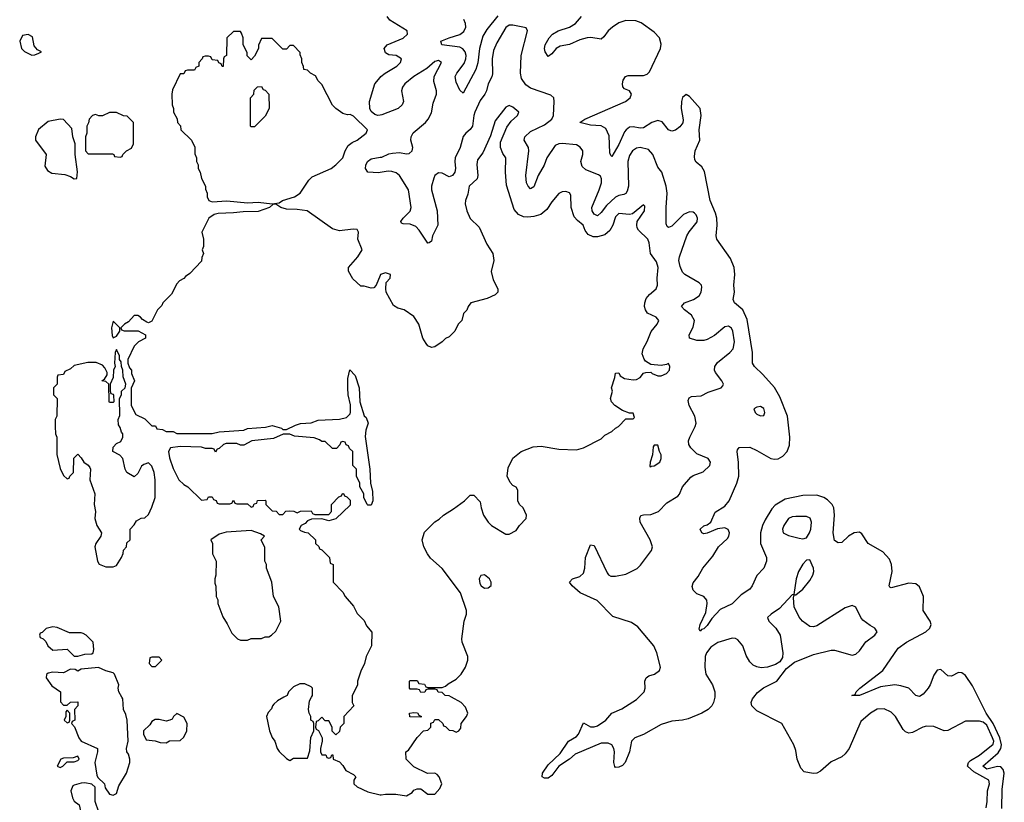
# Model space of a CAD drawing. Header units: inches. Extents: x 2494115 to 2685112, y 774173 to 915163.
# Tile 212 of 215: x 2657962 to 2663529, y 899405 to 903832. Entities that reach past the tile are written whole.
import ezdxf

# ---------------------------------------------------------------- set-up
doc = ezdxf.new("R2010")
doc.units = ezdxf.units.IN
doc.header["$MEASUREMENT"] = 0
for name, color, linetype in [('C6859', 7, 'Continuous'), ('C6869', 7, 'Continuous'), ('C6950', 7, 'Continuous'), ('C6960', 7, 'Continuous')]:
    doc.layers.add(name, color=color, linetype=linetype)

msp = doc.modelspace()

# ---------------------------------------------------------------- linework, layer by layer
at = {"layer": 'C6859', "color": 5, "elevation": 60}
for points in [[(2658192.3, 900000), (2658192.7, 899972.7), (2658210, 899954), (2658230, 899954), (2658248.8, 899971.1), (2658290, 899974), (2658291.3, 899950), (2658272, 899930), (2658274, 899870), (2658258, 899862), (2658254, 899850), (2658272.7, 899832.7), (2658296, 899770), (2658310, 899751.3), (2658402, 899710), (2658402, 899690), (2658386.8, 899630), (2658398, 899558), (2658404.7, 899544.7), (2658442, 899510), (2658446, 899486), (2658470, 899452), (2658490, 899444.7), (2658510, 899454), (2658522, 899498), (2658565.2, 899570), (2658585.2, 899630), (2658585.2, 899650), (2658577.2, 899677.2), (2658568, 899690), (2658566, 899710), (2658575.3, 899750), (2658569.3, 899870), (2658562, 899902), (2658549.2, 899930), (2658545.2, 899990), (2658539.4, 900000)], [(2659456.4, 900000), (2659420.4, 899979.6), (2659399.8, 899960.2), (2659391, 899950), (2659386, 899934), (2659366.4, 899913.6), (2659358, 899890), (2659374.8, 899810), (2659390, 899772), (2659404.7, 899750), (2659418, 899710), (2659430, 899692), (2659470, 899652), (2659490, 899642), (2659510, 899654), (2659590, 899654), (2659603.1, 899696.9), (2659608.8, 899771.1), (2659626, 899810), (2659626, 899850), (2659622, 899862), (2659608, 899870), (2659608, 899890), (2659598, 899910), (2659595.3, 899930), (2659600.4, 899979.6), (2659612.2, 900000)], [(2659842, 900000), (2659842, 899970), (2659852, 899950), (2659794, 899890), (2659794, 899850), (2659774, 899830), (2659770, 899806), (2659750, 899786), (2659728.4, 899808.4), (2659728, 899830), (2659710, 899866), (2659690, 899866), (2659670, 899886), (2659650, 899866), (2659638, 899862), (2659634, 899830), (2659638, 899818), (2659651.6, 899811.6), (2659672, 899770), (2659672, 899750), (2659662, 899710), (2659662, 899690), (2659670, 899674), (2659692.7, 899672.7), (2659698, 899658), (2659710, 899654), (2659722, 899658), (2659727.3, 899672.7), (2659732.7, 899672.7), (2659734, 899650), (2659770, 899634), (2659790, 899614), (2659805.4, 899585.4), (2659850, 899562), (2659862, 899550), (2659852, 899530), (2659852, 899510), (2659870, 899492), (2659930, 899464.7), (2660000, 899448)]]:
    msp.add_lwpolyline(points, dxfattribs=at)
for points in [[(2658230, 899926), (2658223.6, 899916.4), (2658222, 899890), (2658214, 899870), (2658230, 899854), (2658242, 899858), (2658246, 899870), (2658246, 899910)], [(2658850, 899908), (2658832, 899890), (2658824.7, 899875.3), (2658811.2, 899868.9), (2658790, 899864), (2658750, 899874), (2658727.1, 899872.9), (2658710, 899862), (2658697.3, 899842.7), (2658662, 899810), (2658662, 899790), (2658678, 899758), (2658727.3, 899752.7), (2658756.4, 899743.6), (2658790, 899742), (2658810, 899752), (2658870, 899754), (2658890, 899774), (2658908, 899810), (2658908.7, 899850), (2658890, 899886)], [(2658290, 899666), (2658263.6, 899656.4), (2658210, 899655.3), (2658194, 899650), (2658174, 899610), (2658190, 899602), (2658206, 899610), (2658230, 899634), (2658270, 899634), (2658290, 899642), (2658298, 899650)], [(2658330, 899515.3), (2658310, 899514), (2658270, 899502), (2658262, 899498), (2658251.3, 899470), (2658261, 899430), (2658270, 899412), (2658298, 899390), (2658311.3, 899330), (2658330, 899302), (2658350, 899284.7), (2658370, 899284.7), (2658390, 899291.3), (2658408.8, 899311.1), (2658409, 899350), (2658388, 899410), (2658388, 899490), (2658370, 899508)]]:
    msp.add_lwpolyline(points, close=True, dxfattribs=at)
at = {"layer": 'C6869', "color": 5}
for points, elevation in [([(2660000, 899448), (2660006.4, 899446.4), (2660031.2, 899451.1), (2660088.4, 899451.6), (2660150, 899442), (2660180.4, 899459.6), (2660190, 899474), (2660210, 899482), (2660230, 899482), (2660270, 899451.3), (2660310, 899452), (2660337.2, 899482.8), (2660348.7, 899510), (2660334, 899550), (2660322, 899562), (2660310, 899569), (2660268.8, 899568.9), (2660190, 899606), (2660148, 899650), (2660146, 899690), (2660160.4, 899699.6), (2660208.8, 899771.1), (2660246, 899810), (2660270, 899814), (2660286, 899830), (2660287.3, 899852.7), (2660302, 899858), (2660310, 899874), (2660330, 899874), (2660354, 899850), (2660358, 899838), (2660370, 899834), (2660390, 899814), (2660411.6, 899811.6), (2660430, 899802), (2660446, 899810), (2660456.4, 899823.6), (2660458, 899850), (2660488, 899890), (2660495.3, 899910), (2660483.1, 899943.1), (2660458, 899970), (2660404.3, 900000)], 60), ([(2661891.7, 900000), (2661884.9, 899970), (2661875.8, 899950), (2661854.9, 899930), (2661819.3, 899910), (2661742.3, 899877.7), (2661710.1, 899869.9), (2661650, 899864.7), (2661590, 899844.9), (2661490, 899789), (2661439.7, 899770), (2661422.1, 899750), (2661410.2, 899690), (2661385.3, 899630), (2661370, 899613.7), (2661350, 899604.4), (2661330, 899602), (2661327, 899607), (2661322.4, 899630), (2661325.2, 899690), (2661321.5, 899710), (2661310, 899729.7), (2661290, 899739.4), (2661250, 899739.5), (2661102.3, 899677.7), (2661070, 899649.1), (2661010.8, 899609.2), (2660970, 899556.3), (2660950, 899541.7), (2660930, 899541.3), (2660917, 899550), (2660918, 899570), (2660950, 899616.9), (2661018.4, 899681.6), (2661064.7, 899750), (2661110, 899777.7), (2661121.4, 899790), (2661150, 899854.8), (2661190, 899831.2), (2661210, 899831.5), (2661230, 899838.4), (2661275.5, 899870), (2661310.6, 899909.4), (2661366, 899934), (2661450, 899986.5), (2661463.1, 900000)], 40), ([(2663426.1, 899373.9), (2663432.8, 899410), (2663434.4, 899470), (2663445.2, 899510), (2663442.3, 899530), (2663356.9, 899576.9), (2663321.6, 899610), (2663327.2, 899630), (2663338.7, 899641.3), (2663390, 899672), (2663466.2, 899733.8), (2663470.9, 899750), (2663463.5, 899770), (2663430, 899841.5), (2663410, 899858.4), (2663390, 899864.3), (2663310, 899863.5), (2663210, 899810.9), (2663190, 899808.8), (2663130, 899834.7), (2663090, 899834.9), (2663068.8, 899830), (2663010, 899799.1), (2662990, 899797), (2662970, 899803.7), (2662956.8, 899816.8), (2662915, 899890), (2662890, 899915.8), (2662850, 899934.3), (2662810, 899932.7), (2662772.2, 899910), (2662718.7, 899861.3), (2662652.7, 899710), (2662630, 899678.7), (2662610, 899662.2), (2662550, 899634), (2662490, 899581.8), (2662470, 899569.8), (2662447.7, 899567.7), (2662398.2, 899578.2), (2662378, 899598), (2662357.8, 899650), (2662350, 899699), (2662339.7, 899730), (2662271.7, 899851.7), (2662130, 899922), (2662101.3, 899950), (2662098.3, 899970), (2662105.7, 899990), (2662113.7, 900000)], 40), ([(2663515.6, 899370), (2663517.7, 899477.7), (2663529.4, 899570), (2663523.3, 899590), (2663510, 899605.3), (2663490, 899607.3), (2663430, 899592.3), (2663408, 899610), (2663494.6, 899685.4), (2663509.5, 899710), (2663513.5, 899730), (2663504, 899770), (2663467.2, 899850), (2663427.3, 899910), (2663382.3, 900000)], 20)]:
    msp.add_lwpolyline(points, dxfattribs=dict(at, elevation=elevation))
at = {"layer": 'C6869', "color": 5, "elevation": 60}
msp.add_lwpolyline([(2660230, 899886), (2660168.4, 899888.4), (2660166, 899910), (2660190, 899914), (2660211.6, 899911.6), (2660218, 899898), (2660234, 899890)], close=True, dxfattribs=at)
at = {"layer": 'C6950', "color": 5, "elevation": 60}
for points in [[(2659210, 903766), (2659170, 903766), (2659134, 903730), (2659132, 903630), (2659118, 903622), (2659114, 903610), (2659112.7, 903567.3), (2659107.3, 903567.3), (2659102, 903582), (2659087.3, 903587.3), (2659082, 903602), (2659050, 903606), (2659042, 903622), (2659030, 903626), (2659010, 903626), (2658998, 903622), (2658994, 903610), (2658974, 903590), (2658974, 903570), (2658958, 903562), (2658950, 903546), (2658910, 903546), (2658898, 903542), (2658890, 903526), (2658870, 903526), (2658825.4, 903434.6), (2658822, 903410), (2658824.7, 903350), (2658832, 903330), (2658832, 903310), (2658851.6, 903271.6), (2658854, 903250), (2658871.6, 903231.6), (2658874, 903210), (2658934, 903150), (2658951.6, 903111.6), (2658952.7, 903072.7), (2658962, 903050), (2658962, 903030), (2658971.2, 903011.1), (2658972, 902990), (2658982, 902970), (2658990, 902934), (2659012, 902890), (2659012.7, 902872.7), (2659022, 902850), (2659022, 902830), (2659032, 902810), (2659050, 902801), (2659132.8, 902807.2), (2659250, 902797), (2659310, 902800.4), (2659389.4, 902790.6), (2659430, 902796), (2659448.7, 902810), (2659515.3, 902830), (2659548.7, 902850), (2659596.5, 902923.5), (2659616.5, 902943.5), (2659724, 902990), (2659750, 903010.8), (2659790, 903051), (2659802, 903090), (2659820.1, 903119.9), (2659842.7, 903137.3), (2659870, 903150.4), (2659920.9, 903190), (2659929.4, 903210), (2659850, 903287.3), (2659830, 903296), (2659814.6, 903294.6), (2659790, 903302), (2659749.1, 903329.1), (2659730, 903348), (2659670, 903466), (2659650, 903486), (2659634.6, 903514.6), (2659606, 903530), (2659590, 903546), (2659568, 903550), (2659567.3, 903567.3), (2659558, 903590), (2659558, 903610), (2659547.3, 903632.7), (2659547.3, 903647.3), (2659510, 903686), (2659490, 903686), (2659470, 903666), (2659450, 903666), (2659390, 903726), (2659330, 903726), (2659312.7, 903687.3), (2659311.6, 903668.4), (2659290, 903626), (2659270, 903606), (2659248.4, 903628.4), (2659247.3, 903647.3), (2659226, 903690), (2659226, 903730), (2659216.4, 903756.4)], [(2658010, 903748), (2657978, 903742), (2657962, 903710), (2657972, 903670), (2657990, 903652), (2658030, 903632), (2658047.3, 903632.7), (2658070, 903642), (2658086, 903650), (2658062, 903662), (2658044.7, 903684.7), (2658035.3, 903735.3)], [(2659270, 903226), (2659268, 903230), (2659268, 903390), (2659286, 903410), (2659287.3, 903432.7), (2659307.3, 903452.7), (2659330, 903454), (2659338, 903438), (2659350, 903434), (2659371.6, 903411.6), (2659372, 903330), (2659350, 903286), (2659290, 903226)], [(2658510, 903308), (2658470, 903308), (2658430, 903288), (2658410, 903288), (2658390, 903295.3), (2658374, 903290), (2658354, 903270), (2658351.6, 903248.4), (2658342, 903230), (2658342, 903190), (2658334, 903170), (2658334, 903090), (2658350, 903074), (2658487.3, 903072.7), (2658494, 903070), (2658498, 903058), (2658530, 903054), (2658542, 903058), (2658546, 903070), (2658566, 903090), (2658594.6, 903105.4), (2658606, 903130), (2658606, 903250), (2658570, 903286), (2658548.4, 903288.4)], [(2658190, 903268.7), (2658123.5, 903256.5), (2658068.1, 903211.9), (2658051, 903170), (2658051.3, 903150), (2658111.3, 903070), (2658103.6, 903003.6), (2658119.6, 902979.6), (2658143.6, 902963.6), (2658216.9, 902956.9), (2658250, 902944.7), (2658270, 902932), (2658286, 902934), (2658288, 902972), (2658275.3, 903070), (2658275.3, 903130), (2658262, 903170), (2658256.4, 903216.4), (2658210, 903268)], [(2658490, 902126), (2658481, 902090), (2658484.9, 902044.9), (2658490, 902032), (2658510, 902042), (2658528, 902070), (2658528, 902090)], [(2658510, 901966), (2658502, 901950), (2658498, 901890), (2658502, 901870), (2658492, 901850), (2658491.2, 901808.9), (2658474, 901770), (2658474, 901730), (2658478, 901718), (2658490, 901714), (2658492.7, 901707.3), (2658494, 901670), (2658490, 901666), (2658470, 901666), (2658468.7, 901670), (2658466, 901770), (2658450, 901786), (2658426, 901790), (2658442, 901798), (2658456.4, 901823.6), (2658456.4, 901836.4), (2658443.1, 901863.1), (2658430, 901878), (2658393.6, 901893.6), (2658347.1, 901892.9), (2658270, 901875.3), (2658250, 901858), (2658218, 901842), (2658210, 901826), (2658178, 901822), (2658174, 901810), (2658174, 901770), (2658154, 901750), (2658154, 901710), (2658174, 901690), (2658172, 901590), (2658162, 901570), (2658162, 901530), (2658164.7, 901490), (2658171.3, 901470), (2658171.6, 901371.6), (2658190, 901294), (2658210, 901254), (2658230, 901234), (2658242, 901238), (2658246, 901250), (2658266, 901270), (2658268.4, 901351.6), (2658290, 901374), (2658310, 901354), (2658324.7, 901330), (2658350, 901311.3), (2658358.5, 901298.5), (2658362.8, 901290), (2658358.8, 901230), (2658386, 901150), (2658382.8, 901090), (2658391.3, 901050), (2658386, 901010), (2658398, 900970), (2658424.7, 900930), (2658421, 900910), (2658392, 900870), (2658386, 900850), (2658402, 900770), (2658411.6, 900751.6), (2658450, 900738), (2658490, 900738), (2658510, 900744.7), (2658538, 900790), (2658547.3, 900812.7), (2658548.4, 900831.6), (2658566, 900850), (2658567.3, 900872.7), (2658586, 900890), (2658586, 900950), (2658610, 900974), (2658622, 900998), (2658648.4, 901011.6), (2658670, 901014), (2658690, 901034), (2658710, 901074), (2658728.7, 901130), (2658728.7, 901230), (2658722, 901270), (2658710, 901306), (2658690, 901326), (2658663.6, 901316.4), (2658650, 901306), (2658630, 901266), (2658610, 901246), (2658568, 901270), (2658558, 901290), (2658546, 901350), (2658528.4, 901368.4), (2658489.3, 901390), (2658490, 901414), (2658510, 901434), (2658534.6, 901445.4), (2658546, 901470), (2658546, 901490), (2658538, 901498), (2658530, 901526), (2658520.4, 901540.4), (2658518, 901570), (2658527.3, 901592.7), (2658526, 901690), (2658538, 901710), (2658538, 901730), (2658558, 901750), (2658562, 901770), (2658547.3, 901812.7), (2658546, 901850), (2658538, 901870), (2658536.4, 901896.4), (2658526, 901910), (2658526, 901930)], [(2659270, 900942), (2659130, 900934), (2659090, 900922), (2659042, 900890), (2659052, 900870), (2659052, 900810), (2659072, 900770), (2659071.3, 900690), (2659064.7, 900670), (2659065.4, 900645.4), (2659071.6, 900628.4), (2659072, 900570), (2659082, 900550), (2659082, 900530), (2659110, 900454), (2659135.3, 900415.3), (2659162, 900362), (2659194, 900330), (2659210, 900322), (2659250, 900322), (2659270, 900332), (2659330, 900332), (2659350, 900342), (2659370, 900342), (2659386, 900350), (2659410, 900374), (2659438, 900430), (2659428, 900510), (2659398, 900570), (2659388, 900650), (2659358, 900730), (2659358, 900750), (2659348, 900770), (2659347.3, 900847.3), (2659328, 900890), (2659346, 900910), (2659323.1, 900923.1)], [(2658150, 900398), (2658111.3, 900388.7), (2658090, 900366), (2658078, 900362), (2658074, 900350), (2658078, 900338), (2658094, 900330), (2658110, 900314), (2658122, 900290), (2658150, 900266), (2658230, 900271.3), (2658270, 900231.3), (2658291.6, 900231.6), (2658330, 900242.8), (2658370, 900244.7), (2658378, 900250), (2658382, 900270), (2658378, 900310), (2658338, 900350), (2658320.2, 900360.2), (2658310, 900364), (2658244, 900364), (2658174.6, 900394.6)], [(2658750, 900226), (2658710, 900226), (2658698, 900222), (2658694, 900190), (2658710, 900174), (2658730, 900174), (2658766, 900210)]]:
    msp.add_lwpolyline(points, close=True, dxfattribs=at)
at = {"layer": 'C6950', "color": 5}
for points, elevation in [([(2660000, 903291.9), (2659987.3, 903290), (2659970, 903296), (2659950, 903313.3), (2659941.6, 903330), (2659939.6, 903370), (2659969.8, 903470), (2660000, 903504.8)], 40), ([(2660000, 902966.9), (2659990, 902965.1), (2659930, 902969.4), (2659918, 902990), (2659919.6, 903010), (2659928.5, 903030), (2659950, 903045.3), (2660000, 903053.7)], 40), ([(2660000, 902385), (2659978, 902330), (2659964.7, 902315.3), (2659950, 902314), (2659910, 902324), (2659890, 902324), (2659846.3, 902366.3), (2659822, 902410), (2659822, 902430), (2659874, 902490), (2659899, 902530), (2659874, 902590), (2659877.6, 902630), (2659870, 902645.2), (2659847, 902647), (2659770, 902637.2), (2659730, 902649), (2659588, 902750), (2659530, 902758.7), (2659470, 902759.5), (2659438, 902770), (2659410, 902788), (2659392.7, 902787.3), (2659374, 902770), (2659310, 902747.3), (2659226.2, 902746.2), (2659170, 902739.1), (2659084.1, 902735.9), (2659062, 902730), (2659032, 902710), (2658992, 902630), (2659002, 902590), (2659002, 902550), (2658994, 902530), (2659002, 902510), (2658992.7, 902487.3), (2658990, 902466), (2658923.6, 902396.4), (2658899.6, 902380.4), (2658890, 902368), (2658865.4, 902354.6), (2658850, 902338), (2658819.8, 902280.2), (2658772, 902230), (2658765.4, 902214.6), (2658742, 902190), (2658710, 902126), (2658690, 902118), (2658680.4, 902120.4), (2658656.4, 902136.4), (2658646, 902150), (2658630, 902158), (2658610, 902158), (2658576.9, 902123.1), (2658554, 902110), (2658534, 902090), (2658538, 902078), (2658552.7, 902072.7), (2658631.3, 902071.3), (2658674, 902050), (2658674, 902030), (2658634, 902010), (2658610, 901986), (2658574, 901910), (2658574, 901890), (2658583.6, 901863.6), (2658594, 901850), (2658594, 901830), (2658612, 901790), (2658592.7, 901747.3), (2658592, 901650), (2658619.6, 901599.6), (2658670, 901574), (2658710, 901534), (2658730, 901534), (2658738, 901518), (2658770, 901514), (2658790, 901502), (2658830, 901502), (2658850, 901492), (2659050, 901491.3), (2659090, 901501), (2659230, 901511), (2659250, 901518.8), (2659352.1, 901527.9), (2659390, 901536), (2659442, 901522), (2659450, 901514), (2659470, 901514), (2659521.2, 901538.8), (2659550, 901547.3), (2659610, 901551.3), (2659650, 901566), (2659770, 901572), (2659810, 901582), (2659830, 901602), (2659832.9, 901612.9), (2659832.9, 901652.9), (2659819, 901710), (2659817.2, 901750), (2659818, 901802), (2659828.7, 901851.3), (2659859.8, 901819.8), (2659881, 901750), (2659886, 901670), (2659910, 901592), (2659921, 901581), (2659932, 901550), (2659918.8, 901510), (2659915.3, 901475.3), (2659941, 901290), (2659944.7, 901210), (2659956.9, 901163.1), (2659958, 901110), (2659950, 901086), (2659930, 901086), (2659926, 901090), (2659908, 901130), (2659908, 901150), (2659886, 901190), (2659886, 901210), (2659866, 901250), (2659866, 901290), (2659846, 901310), (2659846, 901390), (2659827.3, 901407.3), (2659822, 901422), (2659807.3, 901427.3), (2659802, 901442), (2659790, 901446), (2659778, 901442), (2659772.7, 901427.3), (2659752.7, 901407.3), (2659730, 901406), (2659690, 901446), (2659670, 901446), (2659656.4, 901456.4), (2659627.3, 901467.3), (2659516.4, 901476.4), (2659490, 901488), (2659452.7, 901487.3), (2659396.3, 901463.7), (2659274, 901450), (2659230, 901426), (2659210, 901426), (2659190, 901434), (2659130, 901434), (2659114, 901430), (2659090, 901406), (2659078, 901402), (2659070, 901386), (2659062, 901402), (2659050, 901406), (2659012.7, 901407.3), (2658990, 901414), (2658870, 901417.2), (2658814, 901410), (2658804, 901390), (2658810, 901354), (2658830, 901294), (2658862, 901230), (2658890, 901202), (2658912, 901190), (2658990, 901114), (2659022, 901118), (2659030, 901134), (2659050, 901134), (2659058, 901118), (2659072.7, 901112.7), (2659078, 901098), (2659090, 901094), (2659150, 901094), (2659162, 901098), (2659170, 901114), (2659178, 901098), (2659190, 901094), (2659250, 901094), (2659270, 901074), (2659282, 901078), (2659287.3, 901092.7), (2659302, 901098), (2659307.3, 901112.7), (2659350, 901114), (2659354, 901110), (2659354, 901090), (2659362, 901082), (2659390, 901054), (2659412.7, 901052.7), (2659430, 901034), (2659450, 901034), (2659467.3, 901052.7), (2659490, 901054), (2659511.6, 901051.6), (2659530, 901042), (2659550, 901052), (2659610, 901054), (2659618, 901038), (2659630, 901034), (2659710, 901034), (2659726, 901050), (2659726, 901090), (2659767.3, 901132.7), (2659782, 901138), (2659787.3, 901152.7), (2659792.7, 901152.7), (2659798, 901138), (2659812.7, 901132.7), (2659830, 901114), (2659830, 901086), (2659750, 901008.7), (2659710, 900998), (2659670, 901008), (2659612.7, 901007.3), (2659590, 900998), (2659576.9, 900983.1), (2659554, 900970), (2659542, 900950), (2659550, 900942), (2659572.7, 900932.7), (2659594, 900930), (2659634, 900890), (2659634, 900870), (2659652.7, 900852.7), (2659658, 900838), (2659670, 900834), (2659714, 900790), (2659718, 900758), (2659734, 900750), (2659734, 900650), (2659790, 900594), (2659802, 900570), (2659850, 900514), (2659870, 900474), (2659910, 900434), (2659923.6, 900403.6), (2659952.7, 900367.3), (2659952, 900290), (2659922, 900230), (2659912, 900190), (2659890, 900146), (2659872, 900090), (2659871.6, 900068.4), (2659842, 900010), (2659842, 900000)], 60), ([(2658539.4, 900000), (2658522, 900030), (2658518, 900050), (2658522, 900070), (2658498, 900130), (2658490, 900138), (2658448.8, 900148.9), (2658408.4, 900168.4), (2658310, 900158), (2658290, 900146), (2658276.4, 900156.4), (2658250, 900158), (2658210, 900138), (2658150, 900142), (2658123.6, 900136.4), (2658112.7, 900127.3), (2658112, 900110), (2658143.5, 900063.5), (2658192, 900030), (2658192.3, 900000)], 60), ([(2659612.2, 900000), (2659618, 900010), (2659618, 900050), (2659610, 900058), (2659574.6, 900074.6), (2659545.4, 900074.6), (2659510, 900058), (2659482, 900030), (2659474, 900010), (2659456.4, 900000)], 60)]:
    msp.add_lwpolyline(points, dxfattribs=dict(at, elevation=elevation))
at = {"layer": 'C6960', "color": 5}
for points, elevation in [([(2660000, 903504.8), (2660004.5, 903510), (2660029.2, 903530), (2660094.5, 903570), (2660114.7, 903590), (2660120.7, 903610), (2660090, 903629.1), (2660050, 903634), (2660030, 903644.7), (2660022.1, 903670), (2660040.3, 903690), (2660130, 903727.8), (2660155.1, 903750), (2660152.2, 903770), (2660055.8, 903830), (2660039.5, 903850)], 40), ([(2660665.5, 903854.5), (2660602.9, 903777.1), (2660580.2, 903739.8), (2660561.8, 903670), (2660552.2, 903587.8), (2660541.4, 903550), (2660470, 903417.2), (2660450, 903434), (2660430, 903479), (2660424.7, 903510), (2660434.3, 903530), (2660474.9, 903585.1), (2660484.3, 903610), (2660485.6, 903630), (2660480.6, 903650), (2660466.8, 903666.8), (2660450, 903675.9), (2660349.3, 903690), (2660343.7, 903710), (2660389.6, 903730), (2660450, 903748.8), (2660474.1, 903765.9), (2660483.9, 903790), (2660483.4, 903810), (2660473.4, 903833.4)], 20), ([(2663382.3, 900000), (2663350, 900064.4), (2663310, 900122.2), (2663290, 900137.2), (2663270, 900138.8), (2663230, 900118), (2663210, 900120.7), (2663170, 900156), (2663150, 900153.2), (2663130, 900124), (2663110.3, 900070), (2663098.4, 900050), (2663070, 900017), (2663050, 900003.7), (2663030, 900009.4), (2662989.3, 900050), (2662944.5, 900064.5), (2662910, 900069), (2662830, 900057.5), (2662709.7, 900009.7), (2662668, 900010), (2662685.6, 900014.4), (2662692.3, 900030), (2662713, 900050), (2662841.8, 900150), (2662930, 900276.5), (2662976.4, 900310), (2663084.8, 900370), (2663108.2, 900390), (2663114.9, 900410), (2663109.8, 900430), (2663069.8, 900490), (2663072, 900570), (2663050, 900623.9), (2663030, 900640.3), (2662990, 900644.8), (2662890, 900618.7), (2662881.4, 900621.4), (2662877.6, 900630), (2662894.7, 900710), (2662892.3, 900750), (2662880.9, 900780.9), (2662841.6, 900821.6), (2662758.9, 900870), (2662724.7, 900924.7), (2662710, 900934), (2662680.5, 900930), (2662648.2, 900910), (2662610, 900874.5), (2662590, 900872.3), (2662570, 900886), (2662561.5, 900930), (2662568.6, 901030), (2662565, 901070), (2662555.2, 901090), (2662530, 901115.3), (2662508.7, 901130), (2662470, 901142.2), (2662390, 901140.7), (2662290, 901119.5), (2662234.2, 901085.8), (2662215.5, 901064.5), (2662177.5, 901002.5), (2662162.2, 900970), (2662151.2, 900930), (2662150.9, 900870), (2662185.3, 900790), (2662185.3, 900770), (2662170.4, 900730), (2662130, 900687.6), (2662103.1, 900630), (2662090, 900611.6), (2662041.6, 900578.4), (2661990, 900528.4), (2661923.5, 900496.5), (2661875.1, 900444.9), (2661850, 900406), (2661830, 900386.3), (2661817.1, 900382.9), (2661810, 900374), (2661803.9, 900383.9), (2661810, 900410.8), (2661840.8, 900479.2), (2661849.7, 900530), (2661848, 900548), (2661830, 900569.5), (2661790, 900585.1), (2661770, 900605.2), (2661764.9, 900624.9), (2661770, 900646), (2661798.1, 900681.9), (2661824.4, 900730), (2661881.9, 900798.1), (2661912.5, 900850), (2661963.5, 900896.5), (2661971.5, 900910), (2661975.3, 900930), (2661968.8, 900948.9), (2661950, 900957), (2661908, 900952), (2661850, 900928.2), (2661830, 900924.7), (2661819.5, 900930), (2661809.7, 900950), (2661830, 900968.2), (2661850, 900975.5), (2661869.9, 900990.1), (2661894.1, 901045.9), (2661950, 901080.8), (2661972.9, 901110), (2662016.9, 901210), (2662027.6, 901250), (2662027.1, 901327.1), (2662018, 901390), (2662020.7, 901399.3), (2662030, 901411.8), (2662090, 901413.2), (2662130, 901396.1), (2662210, 901350.5), (2662230, 901346.5), (2662250, 901348.7), (2662277.4, 901362.6), (2662302.1, 901390), (2662315.1, 901424.9), (2662315.8, 901470), (2662302.6, 901590), (2662259.3, 901699.3), (2662230, 901751.1), (2662164.8, 901824.8), (2662117.6, 901870), (2662105.1, 901890), (2662105.5, 901950), (2662075.6, 902135.6), (2662050.4, 902190.4), (2662004.2, 902230), (2661996.9, 902250), (2662003.1, 902290), (2662000.3, 902330), (2662005.9, 902390), (2662002.5, 902430), (2661980.5, 902480.5), (2661903.1, 902590), (2661899.8, 902610), (2661905.2, 902670), (2661903.7, 902710), (2661897, 902736.9), (2661865.9, 902810), (2661834, 902974), (2661820, 903000), (2661786.5, 903026.5), (2661779.7, 903039.7), (2661777.5, 903057.5), (2661782, 903090), (2661807, 903150), (2661804.5, 903210), (2661815.7, 903290), (2661809.8, 903330), (2661750, 903398.3), (2661730, 903409.7), (2661710, 903392.1), (2661704.7, 903370), (2661702.8, 903330), (2661713.5, 903266.5), (2661710.9, 903249.1), (2661694.2, 903225.8), (2661670, 903208), (2661650, 903201.2), (2661643.2, 903203.2), (2661630, 903208.6), (2661595, 903255), (2661570, 903261.7), (2661536.9, 903250), (2661490, 903220.2), (2661470, 903218.8), (2661430, 903226.6), (2661410, 903223.6), (2661390.8, 903210), (2661382.2, 903197.8), (2661350, 903125.5), (2661310, 903058), (2661303.8, 903063.8), (2661299.7, 903079.7), (2661294.3, 903174.3), (2661276.5, 903216.5), (2661250, 903232.7), (2661190, 903236.3), (2661129.2, 903250), (2661157, 903270), (2661388, 903370), (2661413.6, 903390), (2661421.4, 903410), (2661410, 903429.6), (2661381.5, 903441.5), (2661372, 903452), (2661369.9, 903470), (2661374.4, 903490), (2661388.3, 903511.7), (2661402.7, 903517.3), (2661490, 903516.8), (2661510, 903524.6), (2661523.2, 903536.8), (2661585, 903670), (2661590, 903694), (2661578.8, 903730), (2661550, 903762.3), (2661475.1, 903815.1), (2661445.2, 903825.2), (2661390, 903827.4), (2661350, 903814), (2661314, 903790), (2661288.9, 903770), (2661265.2, 903734.8), (2661250, 903721.4), (2661191.2, 903731.1), (2661170, 903729.5), (2661130, 903718.7), (2661070, 903692.5), (2661017.3, 903682.7), (2660995.6, 903670), (2660970, 903638.7), (2660950, 903624.5), (2660933, 903650), (2660929, 903670), (2660932.8, 903690), (2660955.4, 903730), (2660973.8, 903750), (2661006.6, 903770), (2661071, 903789), (2661105.6, 903810), (2661139.2, 903850)], 20), ([(2661463.1, 900000), (2661492.3, 900030), (2661498.9, 900050), (2661497.6, 900090), (2661503.5, 900110), (2661519.6, 900120.4), (2661551.6, 900130), (2661579.7, 900150), (2661585.4, 900170), (2661563.7, 900250), (2661546.8, 900290), (2661457.5, 900397.5), (2661421.5, 900421.5), (2661315.6, 900455.6), (2661226.8, 900546.8), (2661131.9, 900590), (2661085.7, 900630), (2661070.8, 900650), (2661086.9, 900670), (2661130, 900682), (2661150, 900700.9), (2661157.1, 900730), (2661161.5, 900790), (2661190, 900860.7), (2661210, 900858), (2661284, 900704), (2661292.1, 900692.1), (2661305, 900685), (2661330, 900683.5), (2661390, 900696.1), (2661452.5, 900727.5), (2661472.9, 900747.1), (2661534.7, 900830), (2661539.7, 900850), (2661527.3, 900890), (2661469.8, 900990), (2661467.7, 901012.3), (2661473.3, 901026.7), (2661488.4, 901031.6), (2661530, 901033), (2661573.3, 901050), (2661621.6, 901098.4), (2661683.7, 901136.3), (2661692.6, 901147.4), (2661709.7, 901190), (2661756.1, 901243.9), (2661770, 901253.1), (2661826.4, 901273.6), (2661864.2, 901310), (2661868, 901330), (2661854.7, 901350), (2661790, 901376.8), (2661756, 901410), (2661745.1, 901430), (2661743.9, 901450), (2661750.8, 901470), (2661781.4, 901530), (2661787, 901550), (2661778.8, 901590), (2661747.9, 901650), (2661741.7, 901678.3), (2661746.9, 901693.1), (2661760.1, 901699.9), (2661814.9, 901705.1), (2661855.6, 901724.4), (2661929.2, 901750), (2661938.7, 901761.3), (2661940.7, 901770), (2661932.6, 901790), (2661896.6, 901836.6), (2661891.2, 901850), (2661892.5, 901870), (2661907.1, 901892.9), (2661978, 901950), (2661995.7, 901970), (2662004, 902010), (2661994.9, 902070), (2661987.2, 902087.2), (2661970, 902099.4), (2661950, 902095.2), (2661890, 902046.5), (2661850, 902022.9), (2661830, 902017.3), (2661790, 902016.8), (2661749.6, 902030), (2661748.3, 902050), (2661770, 902092.4), (2661777, 902130), (2661760.1, 902160.1), (2661720.4, 902190), (2661703.6, 902210), (2661720.5, 902230), (2661772.8, 902250), (2661803.8, 902270), (2661815.7, 902290), (2661818.4, 902318.4), (2661816.4, 902330), (2661804, 902344), (2661723.5, 902390), (2661710, 902403.5), (2661696.4, 902436.4), (2661689.9, 902470), (2661692.1, 902490), (2661734.7, 902610), (2661747, 902633), (2661792.1, 902687.9), (2661794.6, 902710), (2661787.5, 902727.5), (2661777.6, 902737.6), (2661770, 902743.5), (2661750, 902746.2), (2661715.6, 902730), (2661650, 902664.5), (2661630, 902656.3), (2661622.5, 902662.5), (2661617.5, 902677.5), (2661617.1, 902770), (2661622.5, 902850), (2661617.5, 902890), (2661593.6, 902970), (2661570, 902998.7), (2661542.6, 903070), (2661517.8, 903097.8), (2661470, 903108.3), (2661450, 903105.5), (2661427, 903090), (2661410, 903063.5), (2661400.3, 903030), (2661403.9, 902890), (2661397.2, 902862.7), (2661390, 902849.9), (2661377.1, 902842.9), (2661350, 902837.8), (2661330, 902828.3), (2661279.5, 902780.5), (2661250, 902741), (2661230, 902722.9), (2661210, 902732.8), (2661198.9, 902750), (2661197.7, 902770), (2661239.4, 902870), (2661251.5, 902910), (2661252.5, 902932.5), (2661246.3, 902946.3), (2661235.2, 902955.2), (2661163.6, 902983.6), (2661142, 903002), (2661135.2, 903030), (2661146.8, 903070), (2661145.7, 903090), (2661131.6, 903111.6), (2661110, 903124.7), (2661030, 903132), (2661010, 903129.9), (2660990, 903120.2), (2660943.4, 903050), (2660927.7, 903010), (2660893.8, 902950), (2660870, 902887.1), (2660850, 902875.6), (2660836.4, 902890), (2660827.5, 902910), (2660824.8, 902950), (2660841.3, 903090), (2660839, 903110), (2660814.6, 903150), (2660819.1, 903170), (2660850, 903198.8), (2660930, 903236.8), (2660971.2, 903270), (2660981, 903290), (2660984.5, 903370), (2660982, 903390), (2660965.9, 903405.9), (2660850, 903444.5), (2660823.7, 903463.7), (2660799.2, 903499.2), (2660793.4, 903530), (2660797.3, 903630), (2660833.5, 903770), (2660826.3, 903786.3), (2660750, 903801), (2660730, 903800.7), (2660710, 903788.3), (2660659.6, 903700.4), (2660641.5, 903658.5), (2660634, 903610), (2660634.6, 903525.4), (2660630.9, 903509.1), (2660610.8, 903470), (2660601.2, 903430), (2660592.6, 903410), (2660565.5, 903374.5), (2660536, 903310), (2660529.3, 903290), (2660522.2, 903230), (2660509.7, 903210.3), (2660485, 903190), (2660470, 903170.7), (2660452.8, 903110), (2660424.1, 903050), (2660421.8, 903030), (2660427.1, 902990), (2660423.3, 902970), (2660410, 902949.9), (2660390, 902943.2), (2660350, 902963.2), (2660330, 902965.8), (2660310.1, 902949.9), (2660303.5, 902936.5), (2660290.1, 902890), (2660289.7, 902869.7), (2660323.2, 902750), (2660326.7, 902670), (2660296.5, 902610), (2660290, 902579), (2660278, 902570), (2660270, 902567.6), (2660221.6, 902641.6), (2660201.9, 902661.9), (2660170, 902675.8), (2660130, 902678.3), (2660121.8, 902681.8), (2660117.4, 902690), (2660131.1, 902710), (2660170.4, 902749.6), (2660176.1, 902770), (2660159.6, 902870), (2660110.3, 902950.3), (2660090, 902965.8), (2660066.5, 902973.5), (2660045.1, 902974.9), (2660000, 902966.9)], 40), ([(2660000, 903053.7), (2660010, 903055.4), (2660050, 903073.8), (2660070, 903077.9), (2660110, 903080.1), (2660150, 903072.8), (2660164.9, 903075.1), (2660180.4, 903090), (2660185.7, 903110), (2660173.3, 903150), (2660174.9, 903170), (2660187.7, 903192.3), (2660256.1, 903250), (2660272.6, 903270), (2660290, 903305.7), (2660300.6, 903359.4), (2660319, 903410), (2660319.3, 903430), (2660302.9, 903482.9), (2660305, 903510), (2660347.1, 903590), (2660330, 903601.1), (2660310, 903595.4), (2660264.5, 903555.5), (2660189.8, 903510.2), (2660139.3, 903470), (2660126.2, 903450), (2660121.4, 903430), (2660132.4, 903370), (2660124.7, 903350), (2660101.3, 903330), (2660010, 903293.5), (2660000, 903291.9)], 40), ([(2660404.3, 900000), (2660390, 900008), (2660368.4, 900008.4), (2660350, 900026), (2660327.3, 900027.3), (2660322, 900042), (2660310, 900046), (2660270, 900046), (2660258, 900042), (2660252.7, 900027.3), (2660230, 900026), (2660222, 900042), (2660210, 900046), (2660170, 900046), (2660166, 900050), (2660166, 900090), (2660170, 900094), (2660210, 900094), (2660218, 900078), (2660250, 900074), (2660258, 900058), (2660270, 900054), (2660350, 900054), (2660370, 900062), (2660384, 900076), (2660430, 900102), (2660458, 900130), (2660482, 900170), (2660495.3, 900210), (2660495.3, 900230), (2660464, 900310), (2660462, 900330), (2660475.3, 900430), (2660488.7, 900470), (2660488.7, 900490), (2660455.3, 900590), (2660350, 900728), (2660285.6, 900785.6), (2660268.7, 900810), (2660248, 900850), (2660238, 900890), (2660250, 900934), (2660310, 900992), (2660333.6, 901006.4), (2660358, 901030), (2660415.5, 901064.5), (2660478, 901110), (2660510, 901142), (2660530, 901142), (2660565.4, 901105.4), (2660571.3, 901070), (2660584.7, 901030), (2660611.3, 900990), (2660630, 900971.3), (2660710, 900922), (2660730, 900922), (2660770, 900942), (2660788, 900970), (2660826, 901010), (2660828, 901030), (2660808, 901070), (2660788, 901090), (2660778, 901110), (2660778, 901170), (2660768.4, 901188.4), (2660750, 901198), (2660734.6, 901214.6), (2660718, 901250), (2660723.1, 901296.9), (2660750, 901352), (2660798, 901390), (2660864.7, 901415.3), (2660910, 901418.8), (2661010, 901402), (2661110, 901398.8), (2661149.1, 901410.9), (2661250, 901462), (2661270, 901482), (2661310, 901502), (2661330, 901522), (2661348.4, 901531.6), (2661390, 901574), (2661430, 901574), (2661438, 901582), (2661430, 901606), (2661410, 901606), (2661370, 901622), (2661328, 901650), (2661308, 901670), (2661302, 901690), (2661314, 901730), (2661308, 901750), (2661327.3, 901807.3), (2661330, 901832), (2661350, 901834), (2661358, 901818), (2661382, 901802), (2661430, 901794.4), (2661450, 901797.1), (2661470, 901808), (2661490, 901832), (2661503.1, 901836.9), (2661530, 901838), (2661538, 901830), (2661570, 901818), (2661590, 901817.1), (2661619.3, 901830), (2661636.2, 901850), (2661637.2, 901870), (2661630, 901888), (2661618.8, 901881.2), (2661590, 901876), (2661530, 901882), (2661500.9, 901900.9), (2661492.1, 901912.1), (2661482, 901942), (2661486.6, 901970), (2661510, 902011), (2661532.4, 902067.6), (2661566, 902110), (2661575.1, 902130), (2661560.9, 902150), (2661512.7, 902172.7), (2661500.4, 902190), (2661495.8, 902210), (2661496.1, 902230), (2661504.6, 902255.4), (2661522.6, 902277.4), (2661560.5, 902310), (2661567.8, 902330), (2661565.7, 902370), (2661571.8, 902430), (2661562.2, 902462.2), (2661528.7, 902508.7), (2661521.4, 902570), (2661513.8, 902590), (2661460.9, 902640.9), (2661454.1, 902654.1), (2661451, 902670), (2661454.3, 902690), (2661495.6, 902750), (2661496.9, 902776.9), (2661490, 902785.2), (2661426.4, 902733.6), (2661410, 902729.6), (2661350, 902735.1), (2661330, 902716.3), (2661315.9, 902670), (2661299.5, 902640.5), (2661270, 902616.1), (2661230, 902603.4), (2661204, 902604), (2661176.6, 902616.6), (2661160.2, 902640.2), (2661148.3, 902670), (2661115.9, 902695.9), (2661097.6, 902717.6), (2661080.4, 902770), (2661078.9, 902838.9), (2661070, 902853.2), (2661050, 902861.2), (2661030, 902859), (2661010, 902848.7), (2660970, 902801.2), (2660942, 902758), (2660908.9, 902731.1), (2660870, 902718.4), (2660835.1, 902715.1), (2660810, 902717.2), (2660782, 902730), (2660758, 902758), (2660715.5, 902895.5), (2660709.3, 902970), (2660711.6, 903050), (2660694.5, 903074.5), (2660680.5, 903110), (2660681.3, 903138.7), (2660716.4, 903223.6), (2660741.4, 903258.6), (2660776, 903290), (2660784, 903310), (2660750, 903338), (2660730, 903346), (2660710, 903337.2), (2660650, 903259.3), (2660624.9, 903175.1), (2660580.4, 903079.6), (2660550, 903039), (2660547.1, 903012.9), (2660553, 902950), (2660548.7, 902931.3), (2660504.4, 902890), (2660495.6, 902844.4), (2660482.6, 902810), (2660481.1, 902790), (2660490, 902751), (2660510, 902706.8), (2660559.3, 902659.3), (2660602.8, 902562.8), (2660637.3, 902510), (2660643, 902470), (2660628.2, 902408.2), (2660639.8, 902359.8), (2660664.7, 902310), (2660664.7, 902290), (2660650, 902275.3), (2660605.5, 902254.5), (2660512, 902230), (2660498, 902210), (2660490.9, 902189.1), (2660472, 902170), (2660462, 902130), (2660442, 902110), (2660422, 902070), (2660390, 902038), (2660370, 902028), (2660350.9, 902009.1), (2660310, 901982), (2660290, 901978), (2660270, 901988), (2660260.2, 902000.2), (2660242, 902030), (2660219, 902110), (2660190, 902154), (2660135.3, 902190), (2660100.1, 902200.1), (2660075.5, 902215.5), (2660035.1, 902290), (2660032, 902310), (2660034.8, 902345.2), (2660057.2, 902370), (2660059, 902390), (2660030, 902399.6), (2660002, 902390), (2660000, 902385)], 60), ([(2662113.7, 900000), (2662134.1, 900025.9), (2662168.3, 900051.7), (2662242.4, 900090), (2662298.2, 900161.8), (2662343.1, 900196.9), (2662450, 900240.9), (2662550, 900265.2), (2662570, 900265.4), (2662670, 900237), (2662690, 900243.1), (2662710, 900262.4), (2662747.2, 900312.8), (2662796.9, 900350), (2662809.6, 900370), (2662798, 900390), (2662770, 900404.7), (2662730, 900435.1), (2662718.2, 900450), (2662690, 900509.7), (2662670, 900517.7), (2662630, 900505), (2662470, 900404.2), (2662450, 900398.5), (2662430, 900398.9), (2662388.4, 900430), (2662370, 900452), (2662341.3, 900510), (2662338, 900562), (2662340.4, 900579.6), (2662350, 900578), (2662390, 900610.5), (2662430, 900660.4), (2662446, 900690), (2662451.6, 900710), (2662450.7, 900730), (2662430, 900776.2), (2662410, 900775.6), (2662390, 900751.3), (2662366, 900710), (2662351.6, 900670), (2662339.8, 900580.2), (2662330, 900579), (2662258.8, 900501.2), (2662210.4, 900470), (2662190.5, 900450), (2662198.4, 900430), (2662236.9, 900390), (2662261.3, 900350), (2662277.8, 900250), (2662275.1, 900224.9), (2662259.6, 900200.4), (2662235.4, 900184.6), (2662190.2, 900169.8), (2662153.8, 900166.2), (2662130, 900170.9), (2662110, 900180.9), (2662090, 900200.4), (2662070, 900235.1), (2662051.8, 900290), (2662023.5, 900323.5), (2662010, 900331.2), (2661990, 900333.9), (2661910, 900309.9), (2661870, 900281.8), (2661846.1, 900250), (2661838.8, 900230), (2661836.8, 900170), (2661842, 900130), (2661879.7, 900070), (2661893.2, 900030), (2661893.2, 900006.8), (2661891.7, 900000)], 40)]:
    msp.add_lwpolyline(points, dxfattribs=dict(at, elevation=elevation))
for points, elevation in [([(2662150, 901643.5), (2662130, 901640.5), (2662113, 901630), (2662120.4, 901610), (2662130, 901601.3), (2662150, 901590.4), (2662170, 901594), (2662176, 901610), (2662170, 901632.6)], 40), ([(2661570, 901426), (2661550, 901426), (2661543.6, 901416.4), (2661541, 901370), (2661526, 901330), (2661525.4, 901305.4), (2661530, 901302), (2661533.6, 901306.4), (2661550, 901307.7), (2661581.2, 901330), (2661589, 901350), (2661589, 901370), (2661579, 901390)], 60), ([(2662350, 901021.6), (2662330, 901019.1), (2662310, 901009.8), (2662281.9, 900970), (2662274.7, 900950), (2662279, 900930), (2662310, 900913.5), (2662370, 900898.8), (2662390, 900895.3), (2662410, 900901.3), (2662428.7, 900930), (2662435.6, 900950), (2662439.3, 900990), (2662432, 901012), (2662410, 901020.9)], 40), ([(2660590, 900692.7), (2660570, 900688.7), (2660560.7, 900670), (2660563, 900643), (2660571.3, 900630), (2660590, 900616), (2660610, 900618), (2660628.4, 900631.6), (2660628.7, 900650), (2660619, 900670)], 60)]:
    msp.add_lwpolyline(points, close=True, dxfattribs=dict(at, elevation=elevation))

doc.saveas('drawing.dxf')
